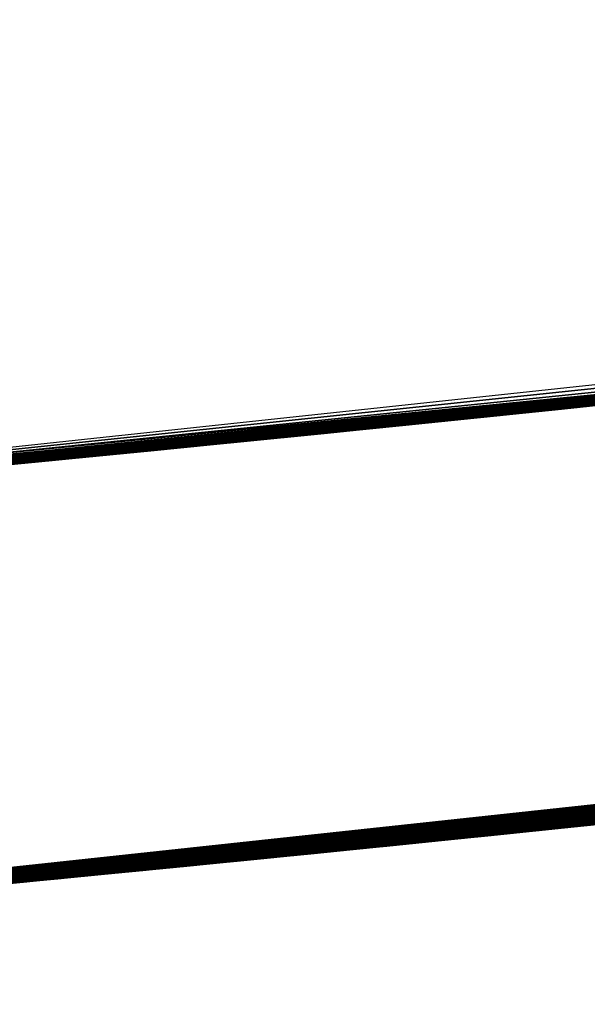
# Model space of a CAD drawing. Header units: millimetres. Extents: x -20 to 891, y -20 to 307.
# Tile 65 of 113: x 873.099 to 873.235, y 8.849 to 9.085. Entities that reach past the tile are written whole.
import ezdxf

# ---------------------------------------------------------------- set-up
doc = ezdxf.new("R2010")
doc.units = ezdxf.units.MM
doc.header["$LTSCALE"] = 41.718519
for name, color, linetype in [('78', 7, 'CONTINUOUS'), ('79', 7, 'CONTINUOUS'), ('80', 7, 'CONTINUOUS'), ('85', 7, 'CONTINUOUS'), ('86', 7, 'CONTINUOUS'), ('89', 7, 'CONTINUOUS'), ('90', 7, 'CONTINUOUS'), ('91', 7, 'CONTINUOUS'), ('92', 7, 'CONTINUOUS'), ('93', 7, 'CONTINUOUS'), ('94', 7, 'CONTINUOUS'), ('95', 7, 'CONTINUOUS')]:
    doc.layers.add(name, color=color, linetype=linetype)

msp = doc.modelspace()

# ---------------------------------------------------------------- linework, layer by layer
at = {"layer": '78', "linetype": 'Continuous'}
for points in [[(866.54525, 48.24282, 65), (873.45983, 8.91633, 65), (867.12396, 48.37132, 65), (866.54525, 48.24282, 65)], [(874.04762, 8.99293, 65), (874.63287, 9.08691, 65), (867.12396, 48.37132, 65), (874.04762, 8.99293, 65)], [(873.45983, 8.91633, 65), (874.04762, 8.99293, 65), (867.12396, 48.37132, 65), (873.45983, 8.91633, 65)], [(872.87006, 8.85719, 65), (873.45983, 8.91633, 65), (866.54525, 48.24282, 65), (872.87006, 8.85719, 65)]]:
    msp.add_3dface(points, dxfattribs=at)
at = {"layer": '79', "linetype": 'Continuous'}
for points in [[(872.84444, 8.85502), (872.16423, 10.11124), (873.28988, 10.20536), (872.84444, 8.85502)], [(873.44273, 8.91437), (872.84444, 8.85502), (873.28988, 10.20536), (873.44273, 8.91437)]]:
    msp.add_3dface(points, dxfattribs=at)
at = {"layer": '80', "linetype": 'Continuous'}
for points in [[(873.74997, 8.95193, 10.4396), (872.86904, 8.8571, 11.96327), (872.86263, 8.85656, 9.73055), (873.74997, 8.95193, 10.4396)], [(872.87404, 8.85753, 11.9555), (872.86904, 8.8571, 11.96327), (873.74997, 8.95193, 10.4396), (872.87404, 8.85753, 11.9555)], [(872.8799, 8.85803, 11.94921), (872.87404, 8.85753, 11.9555), (873.74997, 8.95193, 10.4396), (872.8799, 8.85803, 11.94921)], [(872.88668, 8.85862, 11.94421), (872.8799, 8.85803, 11.94921), (873.74997, 8.95193, 10.4396), (872.88668, 8.85862, 11.94421)], [(872.89444, 8.85929, 11.94058), (872.88668, 8.85862, 11.94421), (873.74997, 8.95193, 10.4396), (872.89444, 8.85929, 11.94058)], [(872.90315, 8.86004, 11.93832), (872.89444, 8.85929, 11.94058), (873.74997, 8.95193, 10.4396), (872.90315, 8.86004, 11.93832)], [(872.91317, 8.86092, 11.93721), (872.90315, 8.86004, 11.93832), (873.74997, 8.95193, 10.4396), (872.91317, 8.86092, 11.93721)], [(872.92473, 8.86193, 11.93711), (872.91317, 8.86092, 11.93721), (873.74997, 8.95193, 10.4396), (872.92473, 8.86193, 11.93711)], [(872.93665, 8.86299, 11.9378), (872.92473, 8.86193, 11.93711), (873.74997, 8.95193, 10.4396), (872.93665, 8.86299, 11.9378)], [(872.94943, 8.86412, 11.9392), (872.93665, 8.86299, 11.9378), (873.74997, 8.95193, 10.4396), (872.94943, 8.86412, 11.9392)], [(872.96406, 8.86544, 11.94146), (872.94943, 8.86412, 11.9392), (873.74997, 8.95193, 10.4396), (872.96406, 8.86544, 11.94146)], [(872.9809, 8.86696, 11.94461), (872.96406, 8.86544, 11.94146), (873.74997, 8.95193, 10.4396), (872.9809, 8.86696, 11.94461)], [(873.00032, 8.86874, 11.94859), (872.9809, 8.86696, 11.94461), (873.74997, 8.95193, 10.4396), (873.00032, 8.86874, 11.94859)], [(873.02234, 8.87077, 11.95309), (873.00032, 8.86874, 11.94859), (873.74997, 8.95193, 10.4396), (873.02234, 8.87077, 11.95309)], [(873.04487, 8.87288, 11.95749), (873.02234, 8.87077, 11.95309), (873.74997, 8.95193, 10.4396), (873.04487, 8.87288, 11.95749)], [(873.07022, 8.87529, 11.96207), (873.04487, 8.87288, 11.95749), (873.74997, 8.95193, 10.4396), (873.07022, 8.87529, 11.96207)], [(873.10011, 8.87816, 11.967), (873.07022, 8.87529, 11.96207), (873.74997, 8.95193, 10.4396), (873.10011, 8.87816, 11.967)], [(873.13446, 8.88152, 11.97206), (873.10011, 8.87816, 11.967), (873.74997, 8.95193, 10.4396), (873.13446, 8.88152, 11.97206)], [(873.17013, 8.88508, 11.97661), (873.13446, 8.88152, 11.97206), (873.74997, 8.95193, 10.4396), (873.17013, 8.88508, 11.97661)], [(873.21209, 8.88934, 11.98105), (873.17013, 8.88508, 11.97661), (873.74997, 8.95193, 10.4396), (873.21209, 8.88934, 11.98105)], [(873.26297, 8.89463, 11.98522), (873.21209, 8.88934, 11.98105), (873.74997, 8.95193, 10.4396), (873.26297, 8.89463, 11.98522)], [(873.72679, 8.94893, 22.65677), (872.92743, 8.86217, 22.6256), (873.65528, 8.93984, 22.21082), (873.72679, 8.94893, 22.65677)], [(873.65528, 8.93984, 22.21082), (872.92743, 8.86217, 22.6256), (873.57373, 8.92979, 22.21483), (873.65528, 8.93984, 22.21082)], [(873.57373, 8.92979, 22.21483), (872.92743, 8.86217, 22.6256), (873.49873, 8.92086, 22.21895), (873.57373, 8.92979, 22.21483)], [(873.54881, 8.92679, 16.96646), (872.78446, 8.85007, 18.2411), (872.76895, 8.84882, 16.9592), (873.54881, 8.92679, 16.96646)], [(872.80499, 8.85175, 18.2408), (872.78446, 8.85007, 18.2411), (873.54881, 8.92679, 16.96646), (872.80499, 8.85175, 18.2408)], [(873.49101, 8.91995, 18.25783), (872.80499, 8.85175, 18.2408), (873.54881, 8.92679, 16.96646), (873.49101, 8.91995, 18.25783)], [(873.49873, 8.92086, 22.21895), (872.92743, 8.86217, 22.6256), (873.42864, 8.91276, 22.22325), (873.49873, 8.92086, 22.21895)], [(873.49332, 8.92022, 21.734), (872.85562, 8.85596, 21.70401), (873.47432, 8.91801, 21.35349), (873.49332, 8.92022, 21.734)], [(873.47432, 8.91801, 21.35349), (872.85562, 8.85596, 21.70401), (873.41879, 8.91165, 21.35813), (873.47432, 8.91801, 21.35349)], [(873.45983, 8.91633, 65), (872.87006, 8.85719, 65), (873.41656, 8.91139, 25.28753), (873.45983, 8.91633, 65)], [(873.44273, 8.91437), (872.8902, 8.85892, 6.05054), (872.84444, 8.85502), (873.44273, 8.91437)], [(872.9597, 8.86504, 5.91877), (872.8902, 8.85892, 6.05054), (873.44273, 8.91437), (872.9597, 8.86504, 5.91877)], [(873.03776, 8.87221, 5.79447), (872.9597, 8.86504, 5.91877), (873.44273, 8.91437), (873.03776, 8.87221, 5.79447)], [(873.12197, 8.88029, 5.68041), (873.03776, 8.87221, 5.79447), (873.44273, 8.91437), (873.12197, 8.88029, 5.68041)], [(873.21468, 8.8896, 5.5732), (873.12197, 8.88029, 5.68041), (873.44273, 8.91437), (873.21468, 8.8896, 5.5732)], [(873.32238, 8.90097, 5.46777), (873.21468, 8.8896, 5.5732), (873.44273, 8.91437), (873.32238, 8.90097, 5.46777)], [(873.41879, 8.91165, 21.35813), (872.85562, 8.85596, 21.70401), (873.37232, 8.90644, 21.36227), (873.41879, 8.91165, 21.35813)], [(873.41656, 8.91139, 25.28753), (872.87006, 8.85719, 65), (873.35017, 8.904, 25.31867), (873.41656, 8.91139, 25.28753)], [(873.42864, 8.91276, 22.22325), (872.92743, 8.86217, 22.6256), (873.3677, 8.90593, 22.22738), (873.42864, 8.91276, 22.22325)], [(873.39674, 8.90916, 16.55589), (872.76895, 8.84882, 16.5416), (873.32496, 8.90125, 15.62578), (873.39674, 8.90916, 16.55589)], [(873.37232, 8.90644, 21.36227), (872.85562, 8.85596, 21.70401), (873.33248, 8.90207, 21.36601), (873.37232, 8.90644, 21.36227)], [(873.3677, 8.90593, 22.22738), (872.92743, 8.86217, 22.6256), (873.31275, 8.89993, 22.23147), (873.3677, 8.90593, 22.22738)], [(873.33248, 8.90207, 21.36601), (872.85562, 8.85596, 21.70401), (873.29812, 8.89836, 21.36936), (873.33248, 8.90207, 21.36601)], [(873.35017, 8.904, 25.31867), (872.87006, 8.85719, 65), (873.31241, 8.89989, 26.67257), (873.35017, 8.904, 25.31867)], [(873.32496, 8.90125, 15.62578), (872.76895, 8.84882, 16.5416), (873.22373, 8.89054, 15.57937), (873.32496, 8.90125, 15.62578)], [(873.31241, 8.89989, 26.67257), (872.87006, 8.85719, 65), (873.31228, 8.89988, 26.68122), (873.31241, 8.89989, 26.67257)], [(873.31228, 8.89988, 26.68122), (872.87006, 8.85719, 65), (873.3112, 8.89976, 26.69036), (873.31228, 8.89988, 26.68122)], [(873.3112, 8.89976, 26.69036), (872.87006, 8.85719, 65), (873.30922, 8.89955, 26.69963), (873.3112, 8.89976, 26.69036)], [(873.31275, 8.89993, 22.23147), (872.92743, 8.86217, 22.6256), (873.26075, 8.89439, 22.23571), (873.31275, 8.89993, 22.23147)], [(873.29812, 8.89836, 21.36936), (872.85562, 8.85596, 21.70401), (873.26836, 8.8952, 21.37237), (873.29812, 8.89836, 21.36936)], [(873.30922, 8.89955, 26.69963), (872.87006, 8.85719, 65), (873.30648, 8.89926, 26.70875), (873.30922, 8.89955, 26.69963)], [(873.30648, 8.89926, 26.70875), (872.87006, 8.85719, 65), (873.30291, 8.89887, 26.71781), (873.30648, 8.89926, 26.70875)], [(873.30291, 8.89887, 26.71781), (872.87006, 8.85719, 65), (873.29852, 8.8984, 26.72639), (873.30291, 8.89887, 26.71781)], [(873.29852, 8.8984, 26.72639), (872.87006, 8.85719, 65), (873.29362, 8.89788, 26.73388), (873.29852, 8.8984, 26.72639)], [(873.29362, 8.89788, 26.73388), (872.87006, 8.85719, 65), (873.28825, 8.89731, 26.74039), (873.29362, 8.89788, 26.73388)], [(873.28825, 8.89731, 26.74039), (872.87006, 8.85719, 65), (873.2822, 8.89666, 26.74624), (873.28825, 8.89731, 26.74039)], [(873.29036, 8.89753, 24.9787), (873.18744, 8.88682, 25.039), (873.28261, 8.8967, 23.16982), (873.29036, 8.89753, 24.9787)], [(873.26836, 8.8952, 21.37237), (872.85562, 8.85596, 21.70401), (873.24245, 8.89248, 21.37506), (873.26836, 8.8952, 21.37237)], [(873.2822, 8.89666, 26.74624), (872.87006, 8.85719, 65), (873.27538, 8.89594, 26.75154), (873.2822, 8.89666, 26.74624)], [(873.27538, 8.89594, 26.75154), (872.87006, 8.85719, 65), (873.26739, 8.89509, 26.75655), (873.27538, 8.89594, 26.75154)], [(873.26739, 8.89509, 26.75655), (872.87006, 8.85719, 65), (873.2582, 8.89413, 26.76119), (873.26739, 8.89509, 26.75655)], [(873.28059, 8.89649, 18.79761), (873.16658, 8.88472, 20.99213), (873.159, 8.88396, 18.69039), (873.28059, 8.89649, 18.79761)], [(873.19329, 8.88742, 20.9936), (873.16658, 8.88472, 20.99213), (873.28059, 8.89649, 18.79761), (873.19329, 8.88742, 20.9936)], [(873.28261, 8.8967, 23.16982), (873.18744, 8.88682, 25.039), (873.25677, 8.89398, 23.17209), (873.28261, 8.8967, 23.16982)], [(873.21729, 8.88987, 20.99492), (873.19329, 8.88742, 20.9936), (873.28059, 8.89649, 18.79761), (873.21729, 8.88987, 20.99492)], [(873.21501, 8.88964, 25.41014), (873.28163, 8.8966, 25.35989), (873.21651, 8.88979, 26.57182), (873.21501, 8.88964, 25.41014)], [(873.21651, 8.88979, 26.57182), (873.28163, 8.8966, 25.35989), (873.22955, 8.89114, 26.58061), (873.21651, 8.88979, 26.57182)], [(873.23765, 8.89198, 20.99601), (873.21729, 8.88987, 20.99492), (873.28059, 8.89649, 18.79761), (873.23765, 8.89198, 20.99601)], [(873.22955, 8.89114, 26.58061), (873.28163, 8.8966, 25.35989), (873.24179, 8.89241, 26.58845), (873.22955, 8.89114, 26.58061)], [(873.24245, 8.89248, 21.37506), (872.85562, 8.85596, 21.70401), (873.21979, 8.89013, 21.37746), (873.24245, 8.89248, 21.37506)], [(873.2582, 8.89413, 26.76119), (872.87006, 8.85719, 65), (873.24755, 8.89301, 26.76535), (873.2582, 8.89413, 26.76119)], [(873.24755, 8.89301, 26.76535), (872.87006, 8.85719, 65), (873.23513, 8.89172, 26.7689), (873.24755, 8.89301, 26.76535)], [(873.26075, 8.89439, 22.23571), (872.92743, 8.86217, 22.6256), (873.21267, 8.8894, 22.2399), (873.26075, 8.89439, 22.23571)], [(873.24632, 8.89288, 14.08647), (873.15419, 8.88348, 14.14006), (873.23888, 8.89211, 13.18528), (873.24632, 8.89288, 14.08647)], [(873.25677, 8.89398, 23.17209), (873.18744, 8.88682, 25.039), (873.23324, 8.89152, 23.1742), (873.25677, 8.89398, 23.17209)], [(873.25256, 8.89353, 9.54721), (873.20135, 8.88824, 9.54959), (873.25083, 8.89335, 9.08874), (873.25256, 8.89353, 9.54721)], [(873.25083, 8.89335, 9.08874), (873.20135, 8.88824, 9.54959), (873.23089, 8.89128, 9.0901), (873.25083, 8.89335, 9.08874)], [(873.21527, 8.88966, 6.10296), (873.24553, 8.8928, 6.06684), (873.22516, 8.89068, 7.82796), (873.21527, 8.88966, 6.10296)], [(873.25774, 8.89408, 12.68945), (873.21633, 8.88977, 12.68696), (873.2321, 8.8914, 12.37162), (873.25774, 8.89408, 12.68945)], [(873.22516, 8.89068, 7.82796), (873.24553, 8.8928, 6.06684), (873.23734, 8.89195, 7.8431), (873.22516, 8.89068, 7.82796)], [(873.26331, 8.89466, 12.36655), (873.25774, 8.89408, 12.68945), (873.2321, 8.8914, 12.37162), (873.26331, 8.89466, 12.36655)], [(873.22373, 8.89054, 15.57937), (872.76895, 8.84882, 16.5416), (873.13309, 8.88139, 15.52421), (873.22373, 8.89054, 15.57937)], [(873.21979, 8.89013, 21.37746), (872.85562, 8.85596, 21.70401), (873.19988, 8.88809, 21.37961), (873.21979, 8.89013, 21.37746)], [(873.23513, 8.89172, 26.7689), (872.87006, 8.85719, 65), (873.221, 8.89026, 26.77161), (873.23513, 8.89172, 26.7689)], [(873.221, 8.89026, 26.77161), (872.87006, 8.85719, 65), (873.20525, 8.88864, 26.77345), (873.221, 8.89026, 26.77161)], [(873.23888, 8.89211, 13.18528), (873.15419, 8.88348, 14.14006), (873.22098, 8.89025, 13.18633), (873.23888, 8.89211, 13.18528)], [(873.22098, 8.89025, 13.18633), (873.15419, 8.88348, 14.14006), (873.20448, 8.88856, 13.18735), (873.22098, 8.89025, 13.18633)], [(873.23324, 8.89152, 23.1742), (873.18744, 8.88682, 25.039), (873.21167, 8.8893, 23.17616), (873.23324, 8.89152, 23.1742)], [(873.23089, 8.89128, 9.0901), (873.20135, 8.88824, 9.54959), (873.21261, 8.88939, 9.09139), (873.23089, 8.89128, 9.0901)], [(873.2321, 8.8914, 12.37162), (873.21633, 8.88977, 12.68696), (873.20492, 8.8886, 12.3756), (873.2321, 8.8914, 12.37162)], [(873.24149, 8.89238, 8.58544), (873.20769, 8.88889, 8.58306), (873.23833, 8.89205, 8.10638), (873.24149, 8.89238, 8.58544)], [(873.23833, 8.89205, 8.10638), (873.20769, 8.88889, 8.58306), (873.22555, 8.89072, 8.11001), (873.23833, 8.89205, 8.10638)], [(873.22555, 8.89072, 8.11001), (873.20769, 8.88889, 8.58306), (873.21218, 8.88935, 8.11428), (873.22555, 8.89072, 8.11001)], [(873.21185, 8.88931, 7.81085), (873.21527, 8.88966, 6.10296), (873.22516, 8.89068, 7.82796), (873.21185, 8.88931, 7.81085)], [(873.19988, 8.88809, 21.37961), (872.85562, 8.85596, 21.70401), (873.18225, 8.8863, 21.38154), (873.19988, 8.88809, 21.37961)], [(873.20525, 8.88864, 26.77345), (872.87006, 8.85719, 65), (873.18785, 8.88686, 26.77458), (873.20525, 8.88864, 26.77345)], [(873.21267, 8.8894, 22.2399), (872.92743, 8.86217, 22.6256), (873.16892, 8.88495, 22.24381), (873.21267, 8.8894, 22.2399)], [(873.15281, 8.88334, 25.46839), (873.21501, 8.88964, 25.41014), (873.16878, 8.88494, 26.53309), (873.15281, 8.88334, 25.46839)], [(873.20135, 8.88824, 9.54959), (873.15318, 8.88338, 9.55146), (873.19047, 8.88713, 9.09301), (873.20135, 8.88824, 9.54959)], [(873.20448, 8.88856, 13.18735), (873.15419, 8.88348, 14.14006), (873.18906, 8.88699, 13.18833), (873.20448, 8.88856, 13.18735)], [(873.16878, 8.88494, 26.53309), (873.21501, 8.88964, 25.41014), (873.18636, 8.88671, 26.54871), (873.16878, 8.88494, 26.53309)], [(873.20769, 8.88889, 8.58306), (873.17784, 8.88585, 8.58083), (873.19847, 8.88794, 8.11894), (873.20769, 8.88889, 8.58306)], [(873.19847, 8.88794, 8.11894), (873.17784, 8.88585, 8.58083), (873.18457, 8.88653, 8.12388), (873.19847, 8.88794, 8.11894)], [(873.20492, 8.8886, 12.3756), (873.18284, 8.88636, 12.68484), (873.18115, 8.88619, 12.37868), (873.20492, 8.8886, 12.3756)], [(873.18186, 8.88626, 7.76943), (873.1875, 8.88683, 6.13861), (873.19707, 8.8878, 7.79096), (873.18186, 8.88626, 7.76943)], [(873.21633, 8.88977, 12.68696), (873.18284, 8.88636, 12.68484), (873.20492, 8.8886, 12.3756), (873.21633, 8.88977, 12.68696)], [(873.18636, 8.88671, 26.54871), (873.21501, 8.88964, 25.41014), (873.2022, 8.88833, 26.56138), (873.18636, 8.88671, 26.54871)], [(873.21167, 8.8893, 23.17616), (873.18744, 8.88682, 25.039), (873.19196, 8.88728, 23.17797), (873.21167, 8.8893, 23.17616)], [(873.1875, 8.88683, 6.13861), (873.21527, 8.88966, 6.10296), (873.19707, 8.8878, 7.79096), (873.1875, 8.88683, 6.13861)], [(873.21261, 8.88939, 9.09139), (873.20135, 8.88824, 9.54959), (873.19047, 8.88713, 9.09301), (873.21261, 8.88939, 9.09139)], [(873.19707, 8.8878, 7.79096), (873.21527, 8.88966, 6.10296), (873.21185, 8.88931, 7.81085), (873.19707, 8.8878, 7.79096)], [(873.21218, 8.88935, 8.11428), (873.20769, 8.88889, 8.58306), (873.19847, 8.88794, 8.11894), (873.21218, 8.88935, 8.11428)], [(873.2022, 8.88833, 26.56138), (873.21501, 8.88964, 25.41014), (873.21651, 8.88979, 26.57182), (873.2022, 8.88833, 26.56138)], [(873.18225, 8.8863, 21.38154), (872.85562, 8.85596, 21.70401), (873.16655, 8.88472, 21.38328), (873.18225, 8.8863, 21.38154)], [(873.18785, 8.88686, 26.77458), (872.87006, 8.85719, 65), (873.16876, 8.88494, 26.77523), (873.18785, 8.88686, 26.77458)], [(873.18744, 8.88682, 25.039), (873.09989, 8.87814, 25.10479), (873.17388, 8.88545, 23.17964), (873.18744, 8.88682, 25.039)], [(873.17388, 8.88545, 23.17964), (873.09989, 8.87814, 25.10479), (873.15732, 8.88379, 23.18119), (873.17388, 8.88545, 23.17964)], [(873.17784, 8.88585, 8.58083), (873.1513, 8.88319, 8.57876), (873.17037, 8.8851, 8.12877), (873.17784, 8.88585, 8.58083)], [(873.19047, 8.88713, 9.09301), (873.15318, 8.88338, 9.55146), (873.16475, 8.88454, 9.09498), (873.19047, 8.88713, 9.09301)], [(873.18284, 8.88636, 12.68484), (873.15413, 8.88347, 12.68294), (873.18115, 8.88619, 12.37868), (873.18284, 8.88636, 12.68484)], [(873.18115, 8.88619, 12.37868), (873.15413, 8.88347, 12.68294), (873.16023, 8.88408, 12.38102), (873.18115, 8.88619, 12.37868)], [(873.18906, 8.88699, 13.18833), (873.15419, 8.88348, 14.14006), (873.17458, 8.88552, 13.18928), (873.18906, 8.88699, 13.18833)], [(873.17458, 8.88552, 13.18928), (873.15419, 8.88348, 14.14006), (873.16109, 8.88417, 13.19019), (873.17458, 8.88552, 13.18928)], [(873.16211, 8.88427, 6.17378), (873.1875, 8.88683, 6.13861), (873.16672, 8.88473, 7.74663), (873.16211, 8.88427, 6.17378)], [(873.16672, 8.88473, 7.74663), (873.1875, 8.88683, 6.13861), (873.18186, 8.88626, 7.76943), (873.16672, 8.88473, 7.74663)], [(873.18457, 8.88653, 8.12388), (873.17784, 8.88585, 8.58083), (873.17037, 8.8851, 8.12877), (873.18457, 8.88653, 8.12388)], [(873.19196, 8.88728, 23.17797), (873.18744, 8.88682, 25.039), (873.17388, 8.88545, 23.17964), (873.19196, 8.88728, 23.17797)], [(873.16655, 8.88472, 21.38328), (872.85562, 8.85596, 21.70401), (873.15242, 8.8833, 21.38486), (873.16655, 8.88472, 21.38328)], [(873.15242, 8.8833, 21.38486), (872.85562, 8.85596, 21.70401), (873.13958, 8.88203, 21.3863), (873.15242, 8.8833, 21.38486)], [(873.16876, 8.88494, 26.77523), (872.87006, 8.85719, 65), (873.14792, 8.88285, 26.77568), (873.16876, 8.88494, 26.77523)], [(873.16892, 8.88495, 22.24381), (872.92743, 8.86217, 22.6256), (873.13124, 8.8812, 22.24713), (873.16892, 8.88495, 22.24381)], [(873.15419, 8.88348, 14.14006), (873.07136, 8.87539, 14.20237), (873.14845, 8.88291, 13.19107), (873.15419, 8.88348, 14.14006)], [(873.159, 8.88396, 18.69039), (873.09645, 8.87781, 20.98813), (873.08032, 8.87625, 18.62153), (873.159, 8.88396, 18.69039)], [(873.11737, 8.87984, 20.98934), (873.09645, 8.87781, 20.98813), (873.159, 8.88396, 18.69039), (873.11737, 8.87984, 20.98934)], [(873.09805, 8.87796, 25.53203), (873.15281, 8.88334, 25.46839), (873.10863, 8.87899, 26.46334), (873.09805, 8.87796, 25.53203)], [(873.15732, 8.88379, 23.18119), (873.09989, 8.87814, 25.10479), (873.14214, 8.88228, 23.18261), (873.15732, 8.88379, 23.18119)], [(873.15318, 8.88338, 9.55146), (873.10508, 8.87864, 9.55237), (873.1387, 8.88194, 9.09704), (873.15318, 8.88338, 9.55146)], [(873.10863, 8.87899, 26.46334), (873.15281, 8.88334, 25.46839), (873.12839, 8.88092, 26.48943), (873.10863, 8.87899, 26.46334)], [(873.14051, 8.88212, 20.99066), (873.11737, 8.87984, 20.98934), (873.159, 8.88396, 18.69039), (873.14051, 8.88212, 20.99066)], [(873.1513, 8.88319, 8.57876), (873.12748, 8.88083, 8.57683), (873.1428, 8.88235, 8.13714), (873.1513, 8.88319, 8.57876)], [(873.12839, 8.88092, 26.48943), (873.15281, 8.88334, 25.46839), (873.14926, 8.88299, 26.51348), (873.12839, 8.88092, 26.48943)], [(873.15413, 8.88347, 12.68294), (873.12865, 8.88095, 12.68119), (873.1417, 8.88224, 12.38278), (873.15413, 8.88347, 12.68294)], [(873.16475, 8.88454, 9.09498), (873.15318, 8.88338, 9.55146), (873.1387, 8.88194, 9.09704), (873.16475, 8.88454, 9.09498)], [(873.13921, 8.88199, 6.20795), (873.16211, 8.88427, 6.17378), (873.1441, 8.88248, 7.70966), (873.13921, 8.88199, 6.20795)], [(873.16658, 8.88472, 20.99213), (873.14051, 8.88212, 20.99066), (873.159, 8.88396, 18.69039), (873.16658, 8.88472, 20.99213)], [(873.16023, 8.88408, 12.38102), (873.15413, 8.88347, 12.68294), (873.1417, 8.88224, 12.38278), (873.16023, 8.88408, 12.38102)], [(873.15616, 8.88368, 8.13339), (873.1513, 8.88319, 8.57876), (873.1428, 8.88235, 8.13714), (873.15616, 8.88368, 8.13339)], [(873.1441, 8.88248, 7.70966), (873.16211, 8.88427, 6.17378), (873.15432, 8.88349, 7.72702), (873.1441, 8.88248, 7.70966)], [(873.16109, 8.88417, 13.19019), (873.15419, 8.88348, 14.14006), (873.14845, 8.88291, 13.19107), (873.16109, 8.88417, 13.19019)], [(873.14926, 8.88299, 26.51348), (873.15281, 8.88334, 25.46839), (873.16878, 8.88494, 26.53309), (873.14926, 8.88299, 26.51348)], [(873.17037, 8.8851, 8.12877), (873.1513, 8.88319, 8.57876), (873.15616, 8.88368, 8.13339), (873.17037, 8.8851, 8.12877)], [(873.15432, 8.88349, 7.72702), (873.16211, 8.88427, 6.17378), (873.16672, 8.88473, 7.74663), (873.15432, 8.88349, 7.72702)], [(873.13309, 8.88139, 15.52421), (872.76895, 8.84882, 16.5416), (873.05267, 8.87362, 15.46053), (873.13309, 8.88139, 15.52421)], [(873.13958, 8.88203, 21.3863), (872.85562, 8.85596, 21.70401), (873.12779, 8.88086, 21.38764), (873.13958, 8.88203, 21.3863)], [(873.12779, 8.88086, 21.38764), (872.85562, 8.85596, 21.70401), (873.11702, 8.87981, 21.38887), (873.12779, 8.88086, 21.38764)], [(873.14792, 8.88285, 26.77568), (872.87006, 8.85719, 65), (873.12592, 8.88068, 26.77629), (873.14792, 8.88285, 26.77568)], [(873.12592, 8.88068, 26.77629), (872.87006, 8.85719, 65), (873.10463, 8.8786, 26.7776), (873.12592, 8.88068, 26.77629)], [(873.13124, 8.8812, 22.24713), (872.92743, 8.86217, 22.6256), (873.09838, 8.87799, 22.24991), (873.13124, 8.8812, 22.24713)], [(873.14845, 8.88291, 13.19107), (873.07136, 8.87539, 14.20237), (873.13667, 8.88174, 13.19191), (873.14845, 8.88291, 13.19107)], [(873.13667, 8.88174, 13.19191), (873.07136, 8.87539, 14.20237), (873.12569, 8.88066, 13.19271), (873.13667, 8.88174, 13.19191)], [(873.14214, 8.88228, 23.18261), (873.09989, 8.87814, 25.10479), (873.1282, 8.8809, 23.18393), (873.14214, 8.88228, 23.18261)], [(873.1282, 8.8809, 23.18393), (873.09989, 8.87814, 25.10479), (873.11544, 8.87965, 23.18514), (873.1282, 8.8809, 23.18393)], [(873.1387, 8.88194, 9.09704), (873.10508, 8.87864, 9.55237), (873.11458, 8.87957, 9.09903), (873.1387, 8.88194, 9.09704)], [(873.12865, 8.88095, 12.68119), (873.10557, 8.87869, 12.67954), (873.12515, 8.8806, 12.38408), (873.12865, 8.88095, 12.68119)], [(873.12748, 8.88083, 8.57683), (873.10606, 8.87874, 8.57504), (873.11933, 8.88003, 8.14205), (873.12748, 8.88083, 8.57683)], [(873.11763, 8.87987, 6.24285), (873.13921, 8.88199, 6.20795), (873.12073, 8.88017, 7.66611), (873.11763, 8.87987, 6.24285)], [(873.13045, 8.88113, 8.14004), (873.12748, 8.88083, 8.57683), (873.11933, 8.88003, 8.14205), (873.13045, 8.88113, 8.14004)], [(873.12073, 8.88017, 7.66611), (873.13921, 8.88199, 6.20795), (873.13269, 8.88135, 7.68922), (873.12073, 8.88017, 7.66611)], [(873.1417, 8.88224, 12.38278), (873.12865, 8.88095, 12.68119), (873.12515, 8.8806, 12.38408), (873.1417, 8.88224, 12.38278)], [(873.1428, 8.88235, 8.13714), (873.12748, 8.88083, 8.57683), (873.13045, 8.88113, 8.14004), (873.1428, 8.88235, 8.13714)], [(873.13269, 8.88135, 7.68922), (873.13921, 8.88199, 6.20795), (873.1441, 8.88248, 7.70966), (873.13269, 8.88135, 7.68922)], [(873.11702, 8.87981, 21.38887), (872.85562, 8.85596, 21.70401), (873.10585, 8.87872, 21.39015), (873.11702, 8.87981, 21.38887)], [(873.10585, 8.87872, 21.39015), (872.85562, 8.85596, 21.70401), (873.09047, 8.87723, 21.39191), (873.10585, 8.87872, 21.39015)], [(873.10463, 8.8786, 26.7776), (872.87006, 8.85719, 65), (873.0857, 8.87677, 26.78), (873.10463, 8.8786, 26.7776)], [(873.10508, 8.87864, 9.55237), (873.06111, 8.87442, 9.55184), (873.09196, 8.87737, 9.10095), (873.10508, 8.87864, 9.55237)], [(873.12569, 8.88066, 13.19271), (873.07136, 8.87539, 14.20237), (873.1154, 8.87965, 13.19347), (873.12569, 8.88066, 13.19271)], [(873.1154, 8.87965, 13.19347), (873.07136, 8.87539, 14.20237), (873.10585, 8.87872, 13.1942), (873.1154, 8.87965, 13.19347)], [(873.10585, 8.87872, 13.1942), (873.07136, 8.87539, 14.20237), (873.09688, 8.87785, 13.19488), (873.10585, 8.87872, 13.1942)], [(873.10557, 8.87869, 12.67954), (873.08446, 8.87665, 12.67798), (873.09658, 8.87782, 12.38573), (873.10557, 8.87869, 12.67954)], [(873.10606, 8.87874, 8.57504), (873.08685, 8.87688, 8.5734), (873.09756, 8.87791, 8.14434), (873.10606, 8.87874, 8.57504)], [(873.08784, 8.87697, 26.43133), (873.09805, 8.87796, 25.53203), (873.10863, 8.87899, 26.46334), (873.08784, 8.87697, 26.43133)], [(873.11458, 8.87957, 9.09903), (873.10508, 8.87864, 9.55237), (873.09196, 8.87737, 9.10095), (873.11458, 8.87957, 9.09903)], [(873.10369, 8.87851, 23.18626), (873.09989, 8.87814, 25.10479), (873.09295, 8.87747, 23.18729), (873.10369, 8.87851, 23.18626)], [(873.09539, 8.8777, 7.61025), (873.09698, 8.87786, 6.27907), (873.10825, 8.87895, 7.64006), (873.09539, 8.8777, 7.61025)], [(873.1102, 8.87914, 12.38504), (873.10557, 8.87869, 12.67954), (873.09658, 8.87782, 12.38573), (873.1102, 8.87914, 12.38504)], [(873.09698, 8.87786, 6.27907), (873.11763, 8.87987, 6.24285), (873.10825, 8.87895, 7.64006), (873.09698, 8.87786, 6.27907)], [(873.10839, 8.87897, 8.14348), (873.10606, 8.87874, 8.57504), (873.09756, 8.87791, 8.14434), (873.10839, 8.87897, 8.14348)], [(873.11544, 8.87965, 23.18514), (873.09989, 8.87814, 25.10479), (873.10369, 8.87851, 23.18626), (873.11544, 8.87965, 23.18514)], [(873.12515, 8.8806, 12.38408), (873.10557, 8.87869, 12.67954), (873.1102, 8.87914, 12.38504), (873.12515, 8.8806, 12.38408)], [(873.11933, 8.88003, 8.14205), (873.10606, 8.87874, 8.57504), (873.10839, 8.87897, 8.14348), (873.11933, 8.88003, 8.14205)], [(873.10825, 8.87895, 7.64006), (873.11763, 8.87987, 6.24285), (873.12073, 8.88017, 7.66611), (873.10825, 8.87895, 7.64006)], [(873.09989, 8.87814, 25.10479), (873.01589, 8.87017, 25.18226), (873.09295, 8.87747, 23.18729), (873.09989, 8.87814, 25.10479)]]:
    msp.add_3dface(points, dxfattribs=at)
at = {"layer": '85', "linetype": 'Continuous'}
for points in [[(872.75156, 8.94775, 16.9592), (873.38079, 9.008, 16.55595), (873.37532, 9.00739, 16.96443), (872.75156, 8.94775, 16.9592)], [(872.75156, 8.94775, 16.5416), (873.38079, 9.008, 16.55595), (872.75156, 8.94775, 16.9592), (872.75156, 8.94775, 16.5416)], [(873.22395, 8.99109, 14.08941), (873.32576, 9.00193, 14.04471), (873.29136, 8.99821, 15.619), (873.22395, 8.99109, 14.08941)], [(873.19229, 8.98783, 15.57151), (873.22395, 8.99109, 14.08941), (873.29136, 8.99821, 15.619), (873.19229, 8.98783, 15.57151)], [(873.13055, 8.98162, 14.14418), (873.22395, 8.99109, 14.08941), (873.19229, 8.98783, 15.57151), (873.13055, 8.98162, 14.14418)], [(873.10513, 8.97912, 15.51677), (873.13055, 8.98162, 14.14418), (873.19229, 8.98783, 15.57151), (873.10513, 8.97912, 15.51677)], [(873.0478, 8.9736, 14.20747), (873.13055, 8.98162, 14.14418), (873.10513, 8.97912, 15.51677), (873.0478, 8.9736, 14.20747)], [(873.02838, 8.97177, 15.45458), (873.0478, 8.9736, 14.20747), (873.10513, 8.97912, 15.51677), (873.02838, 8.97177, 15.45458)]]:
    msp.add_3dface(points, dxfattribs=at)
at = {"layer": '86', "linetype": 'Continuous'}
for points in [[(872.91183, 8.96118, 23.20232), (872.91005, 8.96103, 22.6256), (873.54124, 9.0266, 22.65243), (872.91183, 8.96118, 23.20232)], [(872.92028, 8.96193, 23.20165), (872.91183, 8.96118, 23.20232), (873.54124, 9.0266, 22.65243), (872.92028, 8.96193, 23.20165)], [(872.92952, 8.96275, 23.20089), (872.92028, 8.96193, 23.20165), (873.54124, 9.0266, 22.65243), (872.92952, 8.96275, 23.20089)], [(872.93957, 8.96364, 23.20004), (872.92952, 8.96275, 23.20089), (873.54124, 9.0266, 22.65243), (872.93957, 8.96364, 23.20004)], [(872.95051, 8.96462, 23.19908), (872.93957, 8.96364, 23.20004), (873.54124, 9.0266, 22.65243), (872.95051, 8.96462, 23.19908)], [(872.96237, 8.96569, 23.19801), (872.95051, 8.96462, 23.19908), (873.54124, 9.0266, 22.65243), (872.96237, 8.96569, 23.19801)], [(872.97159, 8.96653, 23.19717), (872.96237, 8.96569, 23.19801), (873.54124, 9.0266, 22.65243), (872.97159, 8.96653, 23.19717)], [(872.98075, 8.96736, 23.19632), (872.97159, 8.96653, 23.19717), (873.54124, 9.0266, 22.65243), (872.98075, 8.96736, 23.19632)], [(872.9908, 8.96828, 23.19538), (872.98075, 8.96736, 23.19632), (873.54124, 9.0266, 22.65243), (872.9908, 8.96828, 23.19538)], [(873.00161, 8.96928, 23.19436), (872.9908, 8.96828, 23.19538), (873.54124, 9.0266, 22.65243), (873.00161, 8.96928, 23.19436)], [(873.01332, 8.97036, 23.19325), (873.00161, 8.96928, 23.19436), (873.54124, 9.0266, 22.65243), (873.01332, 8.97036, 23.19325)], [(873.02609, 8.97156, 23.19203), (873.01332, 8.97036, 23.19325), (873.54124, 9.0266, 22.65243), (873.02609, 8.97156, 23.19203)], [(873.04013, 8.97288, 23.19068), (873.02609, 8.97156, 23.19203), (873.54124, 9.0266, 22.65243), (873.04013, 8.97288, 23.19068)], [(873.05564, 8.97435, 23.1892), (873.04013, 8.97288, 23.19068), (873.54124, 9.0266, 22.65243), (873.05564, 8.97435, 23.1892)], [(873.07299, 8.97601, 23.18754), (873.05564, 8.97435, 23.1892), (873.54124, 9.0266, 22.65243), (873.07299, 8.97601, 23.18754)], [(873.09254, 8.9779, 23.18567), (873.07299, 8.97601, 23.18754), (873.54124, 9.0266, 22.65243), (873.09254, 8.9779, 23.18567)], [(873.1147, 8.98006, 23.18357), (873.09254, 8.9779, 23.18567), (873.54124, 9.0266, 22.65243), (873.1147, 8.98006, 23.18357)], [(873.14126, 8.98269, 23.18107), (873.1147, 8.98006, 23.18357), (873.54124, 9.0266, 22.65243), (873.14126, 8.98269, 23.18107)], [(873.16092, 8.98465, 23.17923), (873.14126, 8.98269, 23.18107), (873.54124, 9.0266, 22.65243), (873.16092, 8.98465, 23.17923)], [(873.17829, 8.98641, 23.17763), (873.16092, 8.98465, 23.17923), (873.54124, 9.0266, 22.65243), (873.17829, 8.98641, 23.17763)], [(873.19873, 8.98849, 23.17575), (873.17829, 8.98641, 23.17763), (873.54124, 9.0266, 22.65243), (873.19873, 8.98849, 23.17575)], [(873.22178, 8.99087, 23.17367), (873.19873, 8.98849, 23.17575), (873.54124, 9.0266, 22.65243), (873.22178, 8.99087, 23.17367)], [(873.24795, 8.9936, 23.17134), (873.22178, 8.99087, 23.17367), (873.54124, 9.0266, 22.65243), (873.24795, 8.9936, 23.17134)]]:
    msp.add_3dface(points, dxfattribs=at)
at = {"layer": '89', "linetype": 'Continuous'}
for points in [[(873.30476, 8.99965, 5.47022), (873.22152, 8.99084, 6.07444), (873.19171, 8.98777, 5.579), (873.30476, 8.99965, 5.47022)], [(873.25539, 8.99438, 6.03645), (873.22152, 8.99084, 6.07444), (873.30476, 8.99965, 5.47022), (873.25539, 8.99438, 6.03645)], [(873.23408, 8.99215, 8.10317), (873.22065, 8.99075, 8.10646), (873.22615, 8.99132, 7.85056), (873.23408, 8.99215, 8.10317)], [(873.23945, 8.99271, 7.86631), (873.23408, 8.99215, 8.10317), (873.22615, 8.99132, 7.85056), (873.23945, 8.99271, 7.86631)], [(873.24675, 8.99347, 8.10066), (873.23408, 8.99215, 8.10317), (873.23945, 8.99271, 7.86631), (873.24675, 8.99347, 8.10066)], [(873.22152, 8.99084, 6.07444), (873.18975, 8.98757, 6.11305), (873.19171, 8.98777, 5.579), (873.22152, 8.99084, 6.07444)], [(873.21269, 8.98993, 7.83409), (873.20639, 8.98928, 8.11056), (873.19944, 8.98857, 7.81728), (873.21269, 8.98993, 7.83409)], [(873.22065, 8.99075, 8.10646), (873.20639, 8.98928, 8.11056), (873.21269, 8.98993, 7.83409), (873.22065, 8.99075, 8.10646)], [(873.22615, 8.99132, 7.85056), (873.22065, 8.99075, 8.10646), (873.21269, 8.98993, 7.83409), (873.22615, 8.99132, 7.85056)], [(873.19171, 8.98777, 5.579), (873.10678, 8.97928, 6.23209), (873.08875, 8.97753, 5.69968), (873.19171, 8.98777, 5.579)], [(873.13226, 8.98179, 6.19215), (873.10678, 8.97928, 6.23209), (873.19171, 8.98777, 5.579), (873.13226, 8.98179, 6.19215)], [(873.15999, 8.98456, 6.15231), (873.13226, 8.98179, 6.19215), (873.19171, 8.98777, 5.579), (873.15999, 8.98456, 6.15231)], [(873.18975, 8.98757, 6.11305), (873.15999, 8.98456, 6.15231), (873.19171, 8.98777, 5.579), (873.18975, 8.98757, 6.11305)], [(873.18672, 8.98727, 7.80054), (873.17568, 8.98614, 8.12089), (873.17305, 8.98588, 7.78172), (873.18672, 8.98727, 7.80054)], [(873.19137, 8.98774, 8.11541), (873.17568, 8.98614, 8.12089), (873.18672, 8.98727, 7.80054), (873.19137, 8.98774, 8.11541)], [(873.19944, 8.98857, 7.81728), (873.19137, 8.98774, 8.11541), (873.18672, 8.98727, 7.80054), (873.19944, 8.98857, 7.81728)], [(873.20639, 8.98928, 8.11056), (873.19137, 8.98774, 8.11541), (873.19944, 8.98857, 7.81728), (873.20639, 8.98928, 8.11056)], [(873.17305, 8.98588, 7.78172), (873.15904, 8.98446, 8.12672), (873.15851, 8.98441, 7.76062), (873.17305, 8.98588, 7.78172)], [(873.17568, 8.98614, 8.12089), (873.15904, 8.98446, 8.12672), (873.17305, 8.98588, 7.78172), (873.17568, 8.98614, 8.12089)], [(873.1422, 8.98278, 8.13229), (873.12591, 8.98116, 8.13702), (873.12709, 8.98128, 7.71022), (873.1422, 8.98278, 8.13229)], [(873.14321, 8.98288, 7.73706), (873.1422, 8.98278, 8.13229), (873.12709, 8.98128, 7.71022), (873.14321, 8.98288, 7.73706)], [(873.15904, 8.98446, 8.12672), (873.1422, 8.98278, 8.13229), (873.15851, 8.98441, 7.76062), (873.15904, 8.98446, 8.12672)], [(873.15851, 8.98441, 7.76062), (873.1422, 8.98278, 8.13229), (873.14321, 8.98288, 7.73706), (873.15851, 8.98441, 7.76062)], [(873.12591, 8.98116, 8.13702), (873.11112, 8.97971, 8.14045), (873.11174, 8.97977, 7.68245), (873.12591, 8.98116, 8.13702)], [(873.12709, 8.98128, 7.71022), (873.12591, 8.98116, 8.13702), (873.11174, 8.97977, 7.68245), (873.12709, 8.98128, 7.71022)], [(873.10678, 8.97928, 6.23209), (873.08358, 8.97703, 6.27191), (873.08875, 8.97753, 5.69968), (873.10678, 8.97928, 6.23209)], [(873.11112, 8.97971, 8.14045), (873.09724, 8.97835, 8.14278), (873.09777, 8.9784, 7.65473), (873.11112, 8.97971, 8.14045)], [(873.11174, 8.97977, 7.68245), (873.11112, 8.97971, 8.14045), (873.09777, 8.9784, 7.65473), (873.11174, 8.97977, 7.68245)]]:
    msp.add_3dface(points, dxfattribs=at)
at = {"layer": '90', "linetype": 'Continuous'}
for points in [[(873.2291, 8.99163, 9.08904), (873.25114, 8.99394, 8.58725), (873.25902, 8.99477, 9.08707), (873.2291, 8.99163, 9.08904)], [(873.21055, 8.98971, 8.5845), (873.22984, 8.99171, 8.58583), (873.2291, 8.99163, 9.08904), (873.21055, 8.98971, 8.5845)], [(873.22984, 8.99171, 8.58583), (873.25114, 8.99394, 8.58725), (873.2291, 8.99163, 9.08904), (873.22984, 8.99171, 8.58583)], [(873.19298, 8.9879, 8.58325), (873.21055, 8.98971, 8.5845), (873.19916, 8.98854, 9.09111), (873.19298, 8.9879, 8.58325)], [(873.19916, 8.98854, 9.09111), (873.21055, 8.98971, 8.5845), (873.2291, 8.99163, 9.08904), (873.19916, 8.98854, 9.09111)], [(873.16635, 8.9852, 9.09353), (873.19298, 8.9879, 8.58325), (873.19916, 8.98854, 9.09111), (873.16635, 8.9852, 9.09353)], [(873.17689, 8.98627, 8.58207), (873.19298, 8.9879, 8.58325), (873.16635, 8.9852, 9.09353), (873.17689, 8.98627, 8.58207)], [(873.13585, 8.98215, 9.09588), (873.16211, 8.98477, 8.58096), (873.16635, 8.9852, 9.09353), (873.13585, 8.98215, 9.09588)], [(873.14844, 8.9834, 8.57991), (873.16211, 8.98477, 8.58096), (873.13585, 8.98215, 9.09588), (873.14844, 8.9834, 8.57991)], [(873.16211, 8.98477, 8.58096), (873.17689, 8.98627, 8.58207), (873.16635, 8.9852, 9.09353), (873.16211, 8.98477, 8.58096)], [(873.13565, 8.98213, 8.5789), (873.14844, 8.9834, 8.57991), (873.13585, 8.98215, 9.09588), (873.13565, 8.98213, 8.5789)], [(873.10947, 8.97955, 9.09801), (873.13565, 8.98213, 8.5789), (873.13585, 8.98215, 9.09588), (873.10947, 8.97955, 9.09801)], [(873.12368, 8.98094, 8.57794), (873.13565, 8.98213, 8.5789), (873.10947, 8.97955, 9.09801), (873.12368, 8.98094, 8.57794)], [(873.11254, 8.97985, 8.57703), (873.12368, 8.98094, 8.57794), (873.10947, 8.97955, 9.09801), (873.11254, 8.97985, 8.57703)], [(873.08621, 8.97728, 9.09996), (873.09752, 8.97838, 8.57579), (873.10947, 8.97955, 9.09801), (873.08621, 8.97728, 9.09996)], [(873.09752, 8.97838, 8.57579), (873.11254, 8.97985, 8.57703), (873.10947, 8.97955, 9.09801), (873.09752, 8.97838, 8.57579)]]:
    msp.add_3dface(points, dxfattribs=at)
at = {"layer": '91', "linetype": 'Continuous'}
for points in [[(873.73262, 9.05051, 10.43959), (872.84524, 8.95544, 9.73055), (873.6467, 9.03955, 9.55493), (873.73262, 9.05051, 10.43959)], [(873.6467, 9.03955, 9.55493), (872.84524, 8.95544, 9.73055), (873.55706, 9.02851, 9.55), (873.6467, 9.03955, 9.55493)], [(873.55706, 9.02851, 9.55), (872.84524, 8.95544, 9.73055), (873.47872, 9.0192, 9.54648), (873.55706, 9.02851, 9.55)], [(873.47872, 9.0192, 9.54648), (872.84524, 8.95544, 9.73055), (873.39738, 9.00986, 9.54429), (873.47872, 9.0192, 9.54648)], [(873.39738, 9.00986, 9.54429), (872.84524, 8.95544, 9.73055), (873.32928, 9.00231, 9.54422), (873.39738, 9.00986, 9.54429)], [(873.32928, 9.00231, 9.54422), (872.84524, 8.95544, 9.73055), (873.27027, 8.99596, 9.54573), (873.32928, 9.00231, 9.54422)], [(873.27027, 8.99596, 9.54573), (872.84524, 8.95544, 9.73055), (873.2144, 8.9901, 9.54815), (873.27027, 8.99596, 9.54573)], [(873.21803, 8.99048, 11.98312), (873.25955, 8.99482, 11.98615), (873.23538, 8.99228, 12.36832), (873.21803, 8.99048, 11.98312)], [(873.19545, 8.98816, 12.3745), (873.21803, 8.99048, 11.98312), (873.23538, 8.99228, 12.36832), (873.19545, 8.98816, 12.3745)], [(873.2144, 8.9901, 9.54815), (872.84524, 8.95544, 9.73055), (873.16312, 8.98488, 9.55048), (873.2144, 8.9901, 9.54815)], [(873.17873, 8.98645, 11.97947), (873.21803, 8.99048, 11.98312), (873.19545, 8.98816, 12.3745), (873.17873, 8.98645, 11.97947)], [(873.16002, 8.98456, 12.37911), (873.17873, 8.98645, 11.97947), (873.19545, 8.98816, 12.3745), (873.16002, 8.98456, 12.37911)], [(873.16312, 8.98488, 9.55048), (872.84524, 8.95544, 9.73055), (873.11612, 8.9802, 9.55198), (873.16312, 8.98488, 9.55048)], [(873.14534, 8.98309, 11.97572), (873.17873, 8.98645, 11.97947), (873.16002, 8.98456, 12.37911), (873.14534, 8.98309, 11.97572)], [(873.11654, 8.98024, 11.97199), (873.14534, 8.98309, 11.97572), (873.11859, 8.98044, 12.38326), (873.11654, 8.98024, 11.97199)], [(873.11859, 8.98044, 12.38326), (873.14534, 8.98309, 11.97572), (873.16002, 8.98456, 12.37911), (873.11859, 8.98044, 12.38326)], [(873.11612, 8.9802, 9.55198), (872.84524, 8.95544, 9.73055), (873.07255, 8.97597, 9.55236), (873.11612, 8.9802, 9.55198)], [(873.08424, 8.97709, 12.3855), (873.11654, 8.98024, 11.97199), (873.11859, 8.98044, 12.38326), (873.08424, 8.97709, 12.3855)], [(873.0902, 8.97767, 11.96816), (873.11654, 8.98024, 11.97199), (873.08424, 8.97709, 12.3855), (873.0902, 8.97767, 11.96816)]]:
    msp.add_3dface(points, dxfattribs=at)
at = {"layer": '92', "linetype": 'Continuous'}
for points in [[(873.20955, 8.9896, 13.18598), (873.22903, 8.99162, 12.68878), (873.22958, 8.99168, 13.18482), (873.20955, 8.9896, 13.18598)], [(873.22903, 8.99162, 12.68878), (873.2482, 8.99363, 12.6899), (873.22958, 8.99168, 13.18482), (873.22903, 8.99162, 12.68878)], [(873.22958, 8.99168, 13.18482), (873.2482, 8.99363, 12.6899), (873.25116, 8.99394, 13.18363), (873.22958, 8.99168, 13.18482)], [(873.19097, 8.9877, 13.18711), (873.20573, 8.98921, 12.68738), (873.20955, 8.9896, 13.18598), (873.19097, 8.9877, 13.18711)], [(873.20573, 8.98921, 12.68738), (873.22903, 8.99162, 12.68878), (873.20955, 8.9896, 13.18598), (873.20573, 8.98921, 12.68738)], [(873.17373, 8.98595, 13.1882), (873.18299, 8.98689, 12.68596), (873.19097, 8.9877, 13.18711), (873.17373, 8.98595, 13.1882)], [(873.18299, 8.98689, 12.68596), (873.20573, 8.98921, 12.68738), (873.19097, 8.9877, 13.18711), (873.18299, 8.98689, 12.68596)], [(873.14427, 8.98299, 12.68345), (873.16282, 8.98484, 12.68467), (873.1577, 8.98433, 13.18924), (873.14427, 8.98299, 12.68345)], [(873.1577, 8.98433, 13.18924), (873.16282, 8.98484, 12.68467), (873.17373, 8.98595, 13.1882), (873.1577, 8.98433, 13.18924)], [(873.16282, 8.98484, 12.68467), (873.18299, 8.98689, 12.68596), (873.17373, 8.98595, 13.1882), (873.16282, 8.98484, 12.68467)], [(873.12721, 8.98129, 12.68229), (873.14427, 8.98299, 12.68345), (873.12897, 8.98147, 13.19122), (873.12721, 8.98129, 12.68229)], [(873.12897, 8.98147, 13.19122), (873.14427, 8.98299, 12.68345), (873.14282, 8.98284, 13.19025), (873.12897, 8.98147, 13.19122)], [(873.14282, 8.98284, 13.19025), (873.14427, 8.98299, 12.68345), (873.1577, 8.98433, 13.18924), (873.14282, 8.98284, 13.19025)], [(873.10413, 8.97902, 13.19302), (873.11146, 8.97974, 12.6812), (873.11612, 8.9802, 13.19214), (873.10413, 8.97902, 13.19302)], [(873.11146, 8.97974, 12.6812), (873.12721, 8.98129, 12.68229), (873.11612, 8.9802, 13.19214), (873.11146, 8.97974, 12.6812)], [(873.11612, 8.9802, 13.19214), (873.12721, 8.98129, 12.68229), (873.12897, 8.98147, 13.19122), (873.11612, 8.9802, 13.19214)], [(873.09301, 8.97794, 13.19385), (873.09682, 8.97831, 12.68016), (873.10413, 8.97902, 13.19302), (873.09301, 8.97794, 13.19385)], [(873.09682, 8.97831, 12.68016), (873.11146, 8.97974, 12.6812), (873.10413, 8.97902, 13.19302), (873.09682, 8.97831, 12.68016)]]:
    msp.add_3dface(points, dxfattribs=at)
at = {"layer": '93', "linetype": 'Continuous'}
for points in [[(872.7876, 8.95066, 18.3848), (872.7876, 8.95066, 18.2408), (873.46107, 9.01714, 18.2575), (872.7876, 8.95066, 18.3848)], [(872.83678, 8.95473, 18.42613), (872.7876, 8.95066, 18.3848), (873.46107, 9.01714, 18.2575), (872.83678, 8.95473, 18.42613)], [(872.88919, 8.95921, 18.47099), (872.83678, 8.95473, 18.42613), (873.46107, 9.01714, 18.2575), (872.88919, 8.95921, 18.47099)], [(872.94463, 8.96409, 18.51876), (872.88919, 8.95921, 18.47099), (873.46107, 9.01714, 18.2575), (872.94463, 8.96409, 18.51876)], [(873.03438, 8.97234, 18.59662), (872.94463, 8.96409, 18.51876), (873.46107, 9.01714, 18.2575), (873.03438, 8.97234, 18.59662)], [(873.15448, 8.98401, 18.70167), (873.03438, 8.97234, 18.59662), (873.46107, 9.01714, 18.2575), (873.15448, 8.98401, 18.70167)], [(873.30792, 8.99999, 18.83724), (873.15448, 8.98401, 18.70167), (873.46107, 9.01714, 18.2575), (873.30792, 8.99999, 18.83724)], [(873.21308, 8.98997, 20.99563), (873.23556, 8.9923, 20.99683), (873.2146, 8.99013, 21.37616), (873.21308, 8.98997, 20.99563)], [(873.2146, 8.99013, 21.37616), (873.23556, 8.9923, 20.99683), (873.23688, 8.99244, 21.37382), (873.2146, 8.99013, 21.37616)], [(873.18978, 8.98758, 20.99436), (873.21308, 8.98997, 20.99563), (873.19106, 8.98771, 21.37868), (873.18978, 8.98758, 20.99436)], [(873.19106, 8.98771, 21.37868), (873.21308, 8.98997, 20.99563), (873.2146, 8.99013, 21.37616), (873.19106, 8.98771, 21.37868)], [(873.16652, 8.98522, 20.99309), (873.18978, 8.98758, 20.99436), (873.1692, 8.98549, 21.38106), (873.16652, 8.98522, 20.99309)], [(873.1692, 8.98549, 21.38106), (873.18978, 8.98758, 20.99436), (873.19106, 8.98771, 21.37868), (873.1692, 8.98549, 21.38106)], [(873.14467, 8.98303, 20.99187), (873.16652, 8.98522, 20.99309), (873.14948, 8.98351, 21.38325), (873.14467, 8.98303, 20.99187)], [(873.14948, 8.98351, 21.38325), (873.16652, 8.98522, 20.99309), (873.1692, 8.98549, 21.38106), (873.14948, 8.98351, 21.38325)], [(873.12456, 8.98103, 20.99074), (873.14467, 8.98303, 20.99187), (873.13191, 8.98176, 21.38521), (873.12456, 8.98103, 20.99074)], [(873.13191, 8.98176, 21.38521), (873.14467, 8.98303, 20.99187), (873.14948, 8.98351, 21.38325), (873.13191, 8.98176, 21.38521)], [(873.10176, 8.97879, 21.38863), (873.10634, 8.97924, 20.9897), (873.11617, 8.9802, 21.38699), (873.10176, 8.97879, 21.38863)], [(873.10634, 8.97924, 20.9897), (873.12456, 8.98103, 20.99074), (873.11617, 8.9802, 21.38699), (873.10634, 8.97924, 20.9897)], [(873.11617, 8.9802, 21.38699), (873.12456, 8.98103, 20.99074), (873.13191, 8.98176, 21.38521), (873.11617, 8.9802, 21.38699)], [(873.08787, 8.97744, 21.39022), (873.08989, 8.97764, 20.98876), (873.10176, 8.97879, 21.38863), (873.08787, 8.97744, 21.39022)], [(873.08989, 8.97764, 20.98876), (873.10634, 8.97924, 20.9897), (873.10176, 8.97879, 21.38863), (873.08989, 8.97764, 20.98876)]]:
    msp.add_3dface(points, dxfattribs=at)
at = {"layer": '94', "linetype": 'Continuous'}
for points in [[(872.83824, 8.95485, 21.70401), (873.47525, 9.01879, 21.73398), (872.84333, 8.95528, 22.26298), (872.83824, 8.95485, 21.70401)], [(872.84333, 8.95528, 22.26298), (873.47525, 9.01879, 21.73398), (872.85488, 8.95626, 22.2626), (872.84333, 8.95528, 22.26298)], [(872.85488, 8.95626, 22.2626), (873.47525, 9.01879, 21.73398), (872.86745, 8.95733, 22.26183), (872.85488, 8.95626, 22.2626)], [(872.86745, 8.95733, 22.26183), (873.47525, 9.01879, 21.73398), (872.88107, 8.9585, 22.26104), (872.86745, 8.95733, 22.26183)], [(872.88107, 8.9585, 22.26104), (873.47525, 9.01879, 21.73398), (872.89577, 8.95978, 22.26046), (872.88107, 8.9585, 22.26104)], [(872.89577, 8.95978, 22.26046), (873.47525, 9.01879, 21.73398), (872.91134, 8.96114, 22.26002), (872.89577, 8.95978, 22.26046)], [(872.91134, 8.96114, 22.26002), (873.47525, 9.01879, 21.73398), (872.92833, 8.96264, 22.25958), (872.91134, 8.96114, 22.26002)], [(872.92833, 8.96264, 22.25958), (873.47525, 9.01879, 21.73398), (872.94673, 8.96428, 22.25894), (872.92833, 8.96264, 22.25958)], [(872.94673, 8.96428, 22.25894), (873.47525, 9.01879, 21.73398), (872.96653, 8.96607, 22.25797), (872.94673, 8.96428, 22.25894)], [(872.96653, 8.96607, 22.25797), (873.47525, 9.01879, 21.73398), (872.9874, 8.96797, 22.25673), (872.96653, 8.96607, 22.25797)], [(872.9874, 8.96797, 22.25673), (873.47525, 9.01879, 21.73398), (873.00614, 8.9697, 22.25549), (872.9874, 8.96797, 22.25673)], [(873.00614, 8.9697, 22.25549), (873.47525, 9.01879, 21.73398), (873.02425, 8.97138, 22.25423), (873.00614, 8.9697, 22.25549)], [(873.02425, 8.97138, 22.25423), (873.47525, 9.01879, 21.73398), (873.0436, 8.97321, 22.25282), (873.02425, 8.97138, 22.25423)], [(873.0436, 8.97321, 22.25282), (873.47525, 9.01879, 21.73398), (873.06465, 8.97521, 22.25122), (873.0436, 8.97321, 22.25282)], [(873.06465, 8.97521, 22.25122), (873.47525, 9.01879, 21.73398), (873.08786, 8.97744, 22.24935), (873.06465, 8.97521, 22.25122)], [(873.08786, 8.97744, 22.24935), (873.47525, 9.01879, 21.73398), (873.11376, 8.97997, 22.24715), (873.08786, 8.97744, 22.24935)], [(873.11376, 8.97997, 22.24715), (873.47525, 9.01879, 21.73398), (873.14288, 8.98285, 22.24459), (873.11376, 8.97997, 22.24715)], [(873.14288, 8.98285, 22.24459), (873.47525, 9.01879, 21.73398), (873.17583, 8.98616, 22.24164), (873.14288, 8.98285, 22.24459)], [(873.17583, 8.98616, 22.24164), (873.47525, 9.01879, 21.73398), (873.21332, 8.98999, 22.2383), (873.17583, 8.98616, 22.24164)], [(873.21332, 8.98999, 22.2383), (873.47525, 9.01879, 21.73398), (873.25615, 8.99446, 22.23464), (873.21332, 8.98999, 22.2383)]]:
    msp.add_3dface(points, dxfattribs=at)
at = {"layer": '95', "linetype": 'Continuous'}
for points in [[(873.30229, 8.99938, 25.3357), (873.22688, 8.9914, 25.38681), (873.26213, 8.99509, 24.98679), (873.30229, 8.99938, 25.3357)], [(873.26213, 8.99509, 24.98679), (873.22688, 8.9914, 25.38681), (873.15831, 8.98439, 25.04787), (873.26213, 8.99509, 24.98679)], [(873.23286, 8.99202, 26.76462), (873.21937, 8.99062, 26.76848), (873.22653, 8.99136, 26.58974), (873.23286, 8.99202, 26.76462)], [(873.24087, 8.99286, 26.59893), (873.23286, 8.99202, 26.76462), (873.22653, 8.99136, 26.58974), (873.24087, 8.99286, 26.59893)], [(873.2443, 8.99322, 26.75999), (873.23286, 8.99202, 26.76462), (873.24087, 8.99286, 26.59893), (873.2443, 8.99322, 26.75999)], [(873.22688, 8.9914, 25.38681), (873.15565, 8.98412, 25.4482), (873.15831, 8.98439, 25.04787), (873.22688, 8.9914, 25.38681)], [(873.20986, 8.98964, 26.57895), (873.20415, 8.98905, 26.77141), (873.19141, 8.98774, 26.56623), (873.20986, 8.98964, 26.57895)], [(873.21937, 8.99062, 26.76848), (873.20415, 8.98905, 26.77141), (873.20986, 8.98964, 26.57895), (873.21937, 8.99062, 26.76848)], [(873.22653, 8.99136, 26.58974), (873.21937, 8.99062, 26.76848), (873.20986, 8.98964, 26.57895), (873.22653, 8.99136, 26.58974)], [(873.18652, 8.98724, 26.77352), (873.16581, 8.98515, 26.77483), (873.17213, 8.98578, 26.55139), (873.18652, 8.98724, 26.77352)], [(873.19141, 8.98774, 26.56623), (873.18652, 8.98724, 26.77352), (873.17213, 8.98578, 26.55139), (873.19141, 8.98774, 26.56623)], [(873.20415, 8.98905, 26.77141), (873.18652, 8.98724, 26.77352), (873.19141, 8.98774, 26.56623), (873.20415, 8.98905, 26.77141)], [(873.16581, 8.98515, 26.77483), (873.14236, 8.9828, 26.77544), (873.15126, 8.98368, 26.53297), (873.16581, 8.98515, 26.77483)], [(873.17213, 8.98578, 26.55139), (873.16581, 8.98515, 26.77483), (873.15126, 8.98368, 26.53297), (873.17213, 8.98578, 26.55139)], [(873.15831, 8.98439, 25.04787), (873.09336, 8.97798, 25.51585), (873.07308, 8.97602, 25.1119), (873.15831, 8.98439, 25.04787)], [(873.15565, 8.98412, 25.4482), (873.09336, 8.97798, 25.51585), (873.15831, 8.98439, 25.04787), (873.15565, 8.98412, 25.4482)], [(873.14236, 8.9828, 26.77544), (873.11792, 8.98038, 26.77585), (873.12853, 8.98142, 26.50979), (873.14236, 8.9828, 26.77544)], [(873.15126, 8.98368, 26.53297), (873.14236, 8.9828, 26.77544), (873.12853, 8.98142, 26.50979), (873.15126, 8.98368, 26.53297)], [(873.11792, 8.98038, 26.77585), (873.09284, 8.97792, 26.77705), (873.10695, 8.9793, 26.48436), (873.11792, 8.98038, 26.77585)], [(873.12853, 8.98142, 26.50979), (873.11792, 8.98038, 26.77585), (873.10695, 8.9793, 26.48436), (873.12853, 8.98142, 26.50979)], [(873.10695, 8.9793, 26.48436), (873.09284, 8.97792, 26.77705), (873.08448, 8.97711, 26.45339), (873.10695, 8.9793, 26.48436)]]:
    msp.add_3dface(points, dxfattribs=at)

doc.saveas('drawing.dxf')
